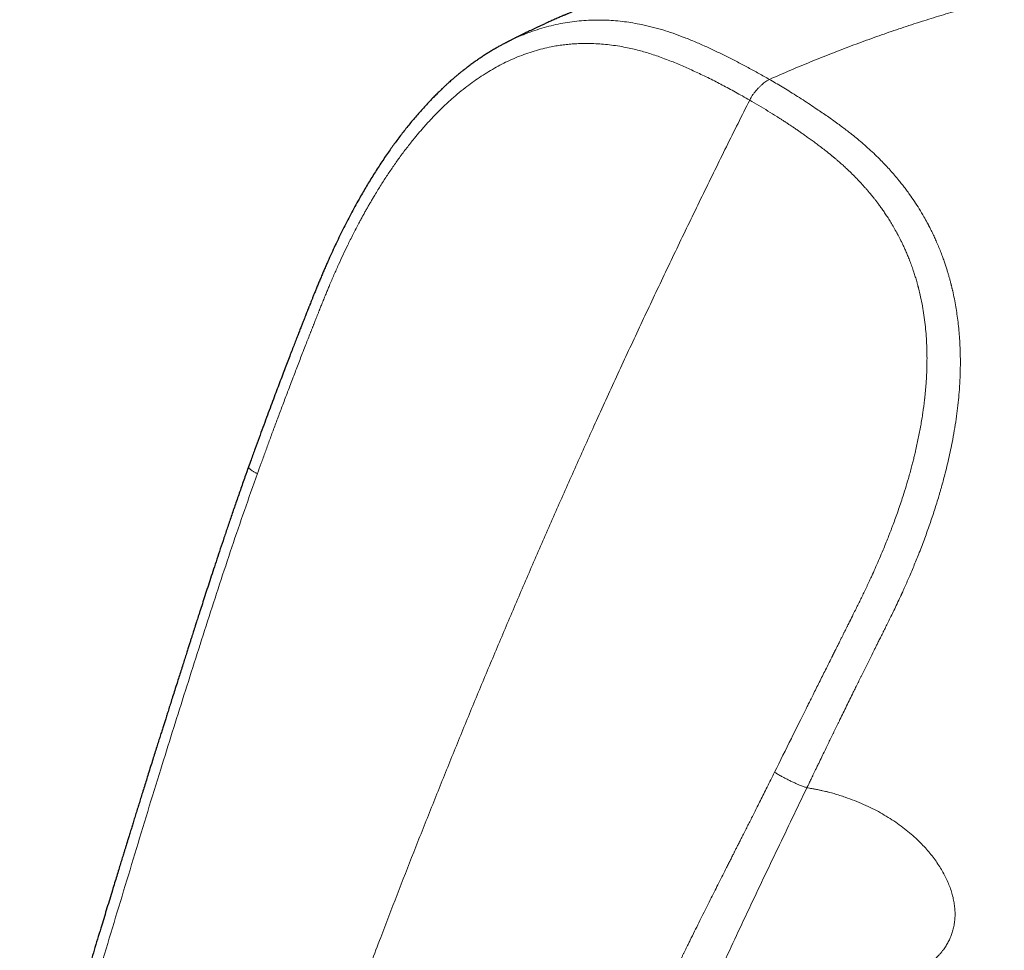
# Model space of a CAD drawing. Header units: millimetres. Extents: x 8 to 1136, y 12 to 650.
# Tile 39 of 48: x 946 to 993, y 283 to 327. Entities that reach past the tile are written whole.
import ezdxf

# ---------------------------------------------------------------- set-up
doc = ezdxf.new("R2010")
doc.units = ezdxf.units.MM

msp = doc.modelspace()

# ---------------------------------------------------------------- linework, layer by layer
at = {"color": 7, "linetype": 'Continuous', "lineweight": 30}
msp.add_line((969.036, 326.125), (969.012, 326.112), dxfattribs=at)
at = {"color": 252, "linetype": 'Continuous', "lineweight": 0}
for points, knots in [([(973.992, 367.785), (974.641, 367.411), (975.938, 366.662), (977.903, 365.53), (979.879, 364.393), (981.867, 363.25), (983.723, 362.184), (985.446, 361.194), (987.037, 360.281), (988.639, 359.362), (990.254, 358.436), (992.025, 357.421), (993.956, 356.314), (996.05, 355.115), (998.156, 353.908), (1000.275, 352.694), (1002.407, 351.473), (1004.553, 350.243), (1006.713, 349.005), (1008.887, 347.759), (1011.075, 346.504), (1013.277, 345.241), (1015.491, 343.969), (1017.72, 342.688), (1019.961, 341.4), (1022.152, 340.138), (1024.292, 338.905), (1026.38, 337.702), (1028.476, 336.492), (1030.581, 335.276), (1032.694, 334.054), (1034.882, 332.787), (1037.146, 331.477), (1039.485, 330.121), (1041.835, 328.758), (1044.197, 327.387), (1046.57, 326.01), (1048.954, 324.625), (1051.282, 323.273), (1053.554, 321.953), (1055.768, 320.666), (1057.989, 319.375), (1060.218, 318.08), (1062.454, 316.78), (1064.593, 315.538), (1066.633, 314.353), (1068.572, 313.227), (1070.517, 312.097), (1072.467, 310.965), (1074.421, 309.832), (1076.379, 308.696), (1078.41, 307.519), (1080.517, 306.299), (1082.701, 305.034), (1084.896, 303.764), (1087.101, 302.489), (1088.579, 301.635), (1089.319, 301.208)], [0, 0, 0, 0, 0.019795, 0.039553, 0.059272, 0.07895, 0.098585, 0.113981, 0.129387, 0.144876, 0.160356, 0.175827, 0.195547, 0.215251, 0.234938, 0.254608, 0.274273, 0.293945, 0.313625, 0.333311, 0.353004, 0.372704, 0.392411, 0.412124, 0.431843, 0.451568, 0.469655, 0.487745, 0.505828, 0.523889, 0.541954, 0.560021, 0.579732, 0.599445, 0.619159, 0.638875, 0.658593, 0.678311, 0.698031, 0.716108, 0.734187, 0.752261, 0.770303, 0.788351, 0.806404, 0.821882, 0.837363, 0.852846, 0.868331, 0.883765, 0.89918, 0.914623, 0.93164, 0.948687, 0.965764, 0.982869, 1, 1, 1, 1]), ([(981.674, 324.393), (982.001, 324.536), (982.655, 324.822), (983.634, 325.229), (984.611, 325.621), (985.586, 325.996), (986.552, 326.352), (987.511, 326.688), (988.461, 327.006), (989.408, 327.308), (990.357, 327.594), (991.31, 327.865), (992.264, 328.12), (993.215, 328.357), (994.162, 328.578), (995.099, 328.779), (996.027, 328.962), (996.945, 329.126), (997.858, 329.275), (998.463, 329.359), (998.766, 329.401)], [0, 0, 0, 0, 0.056, 0.112, 0.168, 0.224, 0.28, 0.335, 0.39, 0.445, 0.5, 0.556, 0.612, 0.668, 0.724, 0.78, 0.835, 0.89, 0.945, 1, 1, 1, 1]), ([(981.674, 324.39), (981.505, 324.486), (981.169, 324.678), (980.663, 324.957), (980.155, 325.227), (979.645, 325.486), (979.131, 325.735), (978.611, 325.975), (978.084, 326.206), (977.57, 326.415), (977.067, 326.6), (976.575, 326.76), (976.072, 326.9), (975.596, 327.01), (975.15, 327.093), (974.737, 327.154), (974.321, 327.198), (973.897, 327.226), (973.465, 327.235), (973.024, 327.224), (972.58, 327.193), (972.132, 327.14), (971.683, 327.065), (971.235, 326.965), (970.788, 326.843), (970.346, 326.699), (969.907, 326.533), (969.484, 326.348), (969.194, 326.211), (969.049, 326.132), (969.036, 326.125)], [0, 0, 0, 0, 0.043132, 0.086237, 0.12919, 0.172063, 0.215004, 0.258166, 0.301679, 0.345597, 0.384611, 0.424014, 0.463851, 0.504047, 0.53579, 0.567599, 0.599414, 0.631238, 0.664196, 0.697325, 0.730703, 0.764286, 0.797977, 0.831689, 0.865357, 0.898915, 0.932346, 0.965723, 0.996903, 1, 1, 1, 1]), ([(980.729, 323.403), (980.613, 323.469), (980.387, 323.597), (980.053, 323.783), (979.731, 323.958), (979.422, 324.122), (979.116, 324.281), (978.802, 324.439), (978.486, 324.593), (978.174, 324.74), (977.876, 324.877), (977.583, 325.007), (977.288, 325.133), (976.982, 325.259), (976.666, 325.381), (976.349, 325.496), (976.039, 325.6), (975.736, 325.694), (975.435, 325.778), (975.125, 325.854), (974.785, 325.928), (974.418, 325.993), (974.034, 326.047), (973.653, 326.085), (973.3, 326.106), (972.978, 326.114), (972.685, 326.111), (972.393, 326.098), (972.104, 326.077), (971.817, 326.045), (971.529, 326.004), (971.201, 325.945), (970.833, 325.863), (970.428, 325.751), (970.027, 325.62), (969.63, 325.469), (969.247, 325.302), (968.877, 325.121), (968.517, 324.927), (968.16, 324.716), (967.807, 324.488), (967.463, 324.248), (967.107, 323.98), (966.74, 323.682), (966.357, 323.348), (965.98, 322.992), (965.688, 322.697), (965.477, 322.474), (965.344, 322.329), (965.211, 322.182), (965.079, 322.032), (964.947, 321.879), (964.816, 321.724), (964.608, 321.472), (964.327, 321.116), (963.989, 320.664), (963.668, 320.21), (963.363, 319.757), (963.061, 319.287), (962.834, 318.915), (962.675, 318.647), (962.583, 318.49), (962.491, 318.332), (962.401, 318.172), (962.31, 318.011), (962.22, 317.848), (962.131, 317.684), (962.025, 317.487), (961.903, 317.256), (961.766, 316.989), (961.634, 316.727), (961.473, 316.401), (961.285, 316.007), (961.066, 315.532), (960.848, 315.04), (960.692, 314.676), (960.594, 314.443), (960.555, 314.347), (960.513, 314.248), (960.471, 314.144), (960.427, 314.037), (960.382, 313.926), (960.335, 313.811), (960.291, 313.701), (960.249, 313.596), (960.212, 313.504), (960.184, 313.433), (960.163, 313.381), (960.147, 313.34), (960.127, 313.289), (960.103, 313.229), (960.069, 313.145), (960.025, 313.033), (959.968, 312.889), (959.92, 312.769), (959.885, 312.678), (959.863, 312.623), (959.841, 312.567), (959.818, 312.509), (959.794, 312.449), (959.77, 312.387), (959.747, 312.329), (959.658, 312.103), (959.536, 311.791), (959.38, 311.39), (959.257, 311.072), (959.136, 310.76), (959.017, 310.451), (958.895, 310.134), (958.768, 309.801), (958.602, 309.364), (958.405, 308.842), (958.181, 308.245), (957.966, 307.667), (957.76, 307.109), (957.562, 306.569), (957.373, 306.049), (957.25, 305.709), (957.19, 305.542)], [0, 0, 0, 0, 0.01236, 0.0242491, 0.0356679, 0.0466172, 0.0570977, 0.067953, 0.0796607, 0.0901742, 0.1004797, 0.1105784, 0.1204713, 0.1309055, 0.1419173, 0.1526046, 0.1629712, 0.173021, 0.1827584, 0.1927315, 0.2034282, 0.215869, 0.2281416, 0.2402581, 0.2522312, 0.2615051, 0.2706882, 0.2797872, 0.2888089, 0.2977601, 0.3066478, 0.315729, 0.3284149, 0.3410899, 0.353777, 0.3663824, 0.3788774, 0.3905953, 0.4023856, 0.4142656, 0.4262524, 0.4381157, 0.4497169, 0.463508, 0.4774483, 0.4915592, 0.5058612, 0.5111145, 0.5163976, 0.5217114, 0.5270566, 0.5324342, 0.5378448, 0.5432893, 0.558442, 0.5738721, 0.5878955, 0.6021618, 0.6166804, 0.6314603, 0.6361519, 0.6408636, 0.6455956, 0.6503481, 0.6551214, 0.6599158, 0.6647313, 0.6695684, 0.6772135, 0.684913, 0.692668, 0.6998422, 0.7128912, 0.7262888, 0.7400385, 0.7541435, 0.7566899, 0.7593393, 0.7620917, 0.7649471, 0.7679056, 0.770967, 0.7741315, 0.7773989, 0.7800384, 0.7827414, 0.7850066, 0.7858745, 0.7870053, 0.7883989, 0.7900553, 0.7919744, 0.7953295, 0.7992703, 0.8037967, 0.805242, 0.8067381, 0.8082851, 0.8098829, 0.8115314, 0.8132308, 0.8149809, 0.8162992, 0.8317944, 0.8406045, 0.8492871, 0.8578425, 0.8662707, 0.8745718, 0.8839005, 0.8935509, 0.9103647, 0.9266417, 0.9423828, 0.9575886, 0.9722597, 0.9863966, 1, 1, 1, 1]), ([(981.674, 324.39), (981.653, 324.381), (981.61, 324.361), (981.537, 324.318), (981.453, 324.259), (981.359, 324.183), (981.26, 324.093), (981.159, 323.994), (981.062, 323.887), (980.971, 323.778), (980.89, 323.671), (980.823, 323.572), (980.77, 323.484), (980.742, 323.429), (980.729, 323.403)], [0, 0, 0, 0, 0.0576659, 0.1250797, 0.205915, 0.2983962, 0.3978122, 0.4994611, 0.6011684, 0.7007998, 0.7936346, 0.8748481, 0.9424819, 1, 1, 1, 1]), ([(981.674, 324.393), (981.772, 324.335), (981.974, 324.217), (982.283, 324.032), (982.604, 323.836), (982.938, 323.628), (983.28, 323.411), (983.618, 323.19), (983.924, 322.986), (984.199, 322.8), (984.449, 322.627), (984.697, 322.453), (984.942, 322.276), (985.177, 322.101), (985.403, 321.929), (985.637, 321.745), (985.889, 321.541), (986.163, 321.309), (986.446, 321.058), (986.727, 320.795), (986.992, 320.534), (987.23, 320.288), (987.447, 320.051), (987.659, 319.81), (987.823, 319.614), (987.941, 319.467), (988.014, 319.376), (988.086, 319.283), (988.158, 319.188), (988.23, 319.092), (988.303, 318.993), (988.43, 318.817), (988.61, 318.556), (988.839, 318.2), (989.044, 317.857), (989.176, 317.62), (989.241, 317.499), (989.259, 317.466), (989.277, 317.432), (989.294, 317.398), (989.312, 317.364), (989.332, 317.326), (989.384, 317.224), (989.466, 317.059), (989.572, 316.836), (989.677, 316.601), (989.78, 316.358), (989.879, 316.109), (989.967, 315.876), (990.043, 315.66), (990.11, 315.462), (990.167, 315.282), (990.216, 315.121), (990.257, 314.98), (990.29, 314.861), (990.317, 314.764), (990.337, 314.688), (990.35, 314.637), (990.361, 314.595), (990.371, 314.555), (990.384, 314.501), (990.398, 314.445), (990.411, 314.388), (990.425, 314.331), (990.462, 314.171), (990.519, 313.902), (990.587, 313.531), (990.646, 313.155), (990.696, 312.778), (990.736, 312.393), (990.769, 311.988), (990.792, 311.569), (990.804, 311.139), (990.805, 310.723), (990.797, 310.322), (990.781, 309.935), (990.754, 309.517), (990.715, 309.057), (990.657, 308.541), (990.583, 308.006), (990.493, 307.452), (990.395, 306.933), (990.293, 306.452), (990.193, 306.012), (990.069, 305.513), (989.968, 305.135), (989.896, 304.88), (989.873, 304.799), (989.85, 304.718), (989.826, 304.637), (989.802, 304.556), (989.719, 304.275), (989.57, 303.795), (989.344, 303.119), (989.101, 302.443), (988.854, 301.796), (988.604, 301.176), (988.364, 300.608), (988.168, 300.162), (988.051, 299.903), (988.007, 299.807), (987.993, 299.777), (987.979, 299.747), (987.966, 299.717), (987.952, 299.688), (987.89, 299.554), (987.782, 299.324), (987.631, 299.008), (987.489, 298.715), (987.357, 298.447), (987.235, 298.201), (987.137, 298.005), (987.061, 297.853), (987.005, 297.741), (986.953, 297.636), (986.904, 297.539), (986.86, 297.451), (986.807, 297.344), (986.743, 297.216), (986.626, 296.982), (986.471, 296.669), (986.279, 296.284), (986.134, 295.99), (986.032, 295.785), (985.972, 295.664), (985.913, 295.545), (985.855, 295.427), (985.797, 295.31), (985.74, 295.196), (985.595, 294.902), (985.364, 294.432), (985.132, 293.959), (984.987, 293.662), (984.926, 293.537), (984.866, 293.413), (984.806, 293.29), (984.746, 293.167), (984.686, 293.044), (984.627, 292.922), (984.548, 292.759), (984.446, 292.548), (984.317, 292.281), (984.177, 291.991), (984.065, 291.759), (983.984, 291.592), (983.93, 291.48), (983.869, 291.353), (983.804, 291.218), (983.744, 291.094), (983.691, 290.983), (983.641, 290.879), (983.595, 290.784), (983.554, 290.7), (983.523, 290.636), (983.501, 290.589), (983.486, 290.558), (983.475, 290.536), (983.469, 290.525), (983.467, 290.521)], [0, 0, 0, 0, 0.0101139, 0.0206938, 0.0317401, 0.0432536, 0.0552346, 0.0671664, 0.0784722, 0.0873093, 0.0961061, 0.104863, 0.1135802, 0.1222572, 0.130165, 0.1380799, 0.1477865, 0.1580028, 0.1687297, 0.1799664, 0.1906813, 0.200093, 0.2086977, 0.2176046, 0.2268133, 0.2299822, 0.2331852, 0.2364224, 0.2396937, 0.2429992, 0.2463389, 0.2497128, 0.2608173, 0.2722598, 0.2840385, 0.2929605, 0.2939733, 0.2949885, 0.296006, 0.2970258, 0.2980478, 0.2990722, 0.3003691, 0.3071976, 0.3137048, 0.319891, 0.3274045, 0.3343826, 0.3408254, 0.3467329, 0.3521052, 0.3569422, 0.3612442, 0.3650112, 0.3682434, 0.370658, 0.3726537, 0.3742306, 0.3746674, 0.3759524, 0.3774075, 0.3788711, 0.380343, 0.3818234, 0.3833121, 0.3928061, 0.4026275, 0.411673, 0.4212441, 0.4309751, 0.4404382, 0.4513549, 0.4618927, 0.4720509, 0.4818296, 0.49123, 0.5002529, 0.5123054, 0.5248522, 0.5378933, 0.5514307, 0.5654657, 0.5760744, 0.5869503, 0.5980942, 0.6132149, 0.6152297, 0.6172525, 0.6192833, 0.6213221, 0.6233688, 0.6254236, 0.6425013, 0.6597123, 0.6770599, 0.6945455, 0.7100472, 0.7256544, 0.7394746, 0.7455808, 0.7463816, 0.7471826, 0.7479839, 0.7487855, 0.7495873, 0.7503894, 0.7595638, 0.7681197, 0.7760573, 0.7833764, 0.7900765, 0.7961573, 0.7994504, 0.8025283, 0.8053909, 0.808038, 0.8104698, 0.8126862, 0.8168065, 0.8209881, 0.8318916, 0.8424351, 0.8526185, 0.8559666, 0.8592738, 0.8625402, 0.8657657, 0.8689503, 0.8720941, 0.875197, 0.8930738, 0.9106362, 0.914049, 0.9174497, 0.9208382, 0.9242146, 0.9275789, 0.930931, 0.934271, 0.9375988, 0.9442865, 0.9515971, 0.9595308, 0.9680874, 0.9706466, 0.9732566, 0.9772955, 0.9810053, 0.9843859, 0.9874373, 0.9901596, 0.9929197, 0.9952317, 0.9970958, 0.9981998, 0.9990519, 0.9996519, 1, 1, 1, 1]), ([(980.729, 323.403), (980.357, 322.66), (979.615, 321.175), (978.52, 318.945), (977.44, 316.715), (976.377, 314.487), (975.329, 312.26), (974.296, 310.034), (973.308, 307.87), (972.361, 305.768), (971.456, 303.729), (970.563, 301.691), (969.682, 299.653), (968.815, 297.615), (967.959, 295.578), (967.117, 293.541), (966.286, 291.505), (965.467, 289.468), (964.661, 287.432), (963.867, 285.396), (963.037, 283.239), (962.176, 280.961), (961.285, 278.561), (960.41, 276.161), (959.573, 273.821), (958.771, 271.54), (958.003, 269.318), (957.248, 267.095), (956.507, 264.873), (955.779, 262.65), (955.064, 260.426), (954.381, 258.263), (953.729, 256.162), (953.106, 254.122), (952.494, 252.081), (951.891, 250.039), (951.301, 247.997), (950.771, 246.126), (950.3, 244.426), (949.885, 242.897), (949.479, 241.37), (949.084, 239.844), (948.7, 238.321), (948.329, 236.801), (947.97, 235.284), (947.621, 233.747), (947.281, 232.19), (946.953, 230.615), (946.643, 229.044), (946.35, 227.479), (946.074, 225.918), (945.906, 224.883), (945.821, 224.365)], [0, 0, 0, 0, 0.022878, 0.045698, 0.068462, 0.091173, 0.113835, 0.136451, 0.159023, 0.179678, 0.200301, 0.220895, 0.241461, 0.262002, 0.282519, 0.303016, 0.323493, 0.343953, 0.364399, 0.384832, 0.405254, 0.429311, 0.45336, 0.477402, 0.501442, 0.523693, 0.545947, 0.568206, 0.590471, 0.612746, 0.635031, 0.65733, 0.677785, 0.698255, 0.718744, 0.73925, 0.75977, 0.7803, 0.795702, 0.811106, 0.826509, 0.841909, 0.857304, 0.872694, 0.888078, 0.903454, 0.919554, 0.935647, 0.951736, 0.967822, 0.983909, 1, 1, 1, 1]), ([(980.729, 323.403), (980.877, 323.317), (981.17, 323.145), (981.602, 322.884), (981.932, 322.678), (982.164, 322.53), (982.301, 322.442), (982.437, 322.353), (982.572, 322.264), (982.699, 322.18), (982.812, 322.104), (982.925, 322.028), (983.051, 321.942), (983.2, 321.838), (983.361, 321.725), (983.533, 321.602), (983.716, 321.47), (983.909, 321.327), (984.112, 321.175), (984.325, 321.011), (984.49, 320.88), (984.599, 320.791), (984.643, 320.755), (984.677, 320.727), (984.705, 320.704), (984.737, 320.678), (984.789, 320.634), (984.866, 320.569), (984.955, 320.493), (985.039, 320.42), (985.114, 320.354), (985.194, 320.283), (985.277, 320.208), (985.353, 320.138), (985.474, 320.025), (985.637, 319.866), (985.851, 319.65), (986.058, 319.43), (986.222, 319.249), (986.318, 319.14), (986.349, 319.103), (986.353, 319.099), (986.355, 319.097), (986.362, 319.089), (986.377, 319.072), (986.402, 319.042), (986.438, 318.999), (986.485, 318.943), (986.542, 318.874), (986.61, 318.79), (986.687, 318.693), (986.775, 318.58), (986.873, 318.451), (986.98, 318.305), (987.095, 318.142), (987.219, 317.962), (987.348, 317.765), (987.484, 317.548), (987.625, 317.311), (987.726, 317.13), (987.783, 317.025), (987.795, 317.004), (987.801, 316.993), (987.806, 316.982), (987.812, 316.972), (987.818, 316.96), (987.834, 316.931), (987.859, 316.883), (987.894, 316.816), (987.941, 316.723), (988.003, 316.599), (988.078, 316.441), (988.159, 316.266), (988.243, 316.073), (988.33, 315.862), (988.42, 315.63), (988.512, 315.379), (988.594, 315.133), (988.669, 314.895), (988.718, 314.725), (988.75, 314.611), (988.764, 314.557), (988.777, 314.509), (988.79, 314.46), (988.836, 314.284), (988.907, 313.982), (988.993, 313.55), (989.064, 313.116), (989.121, 312.676), (989.164, 312.229), (989.194, 311.774), (989.208, 311.353), (989.21, 310.969), (989.206, 310.72), (989.202, 310.575), (989.201, 310.536), (989.2, 310.509), (989.199, 310.484), (989.197, 310.442), (989.195, 310.381), (989.191, 310.291), (989.186, 310.18), (989.178, 310.047), (989.168, 309.894), (989.156, 309.73), (989.141, 309.556), (989.125, 309.382), (989.112, 309.255), (989.104, 309.182), (989.101, 309.158), (989.099, 309.134), (989.096, 309.11), (989.093, 309.086), (989.068, 308.865), (989.013, 308.448), (988.913, 307.837), (988.797, 307.229), (988.702, 306.794), (988.639, 306.525), (988.613, 306.418), (988.586, 306.307), (988.559, 306.197), (988.531, 306.088), (988.503, 305.98), (988.459, 305.812), (988.398, 305.587), (988.299, 305.236), (988.177, 304.829), (988.04, 304.398), (987.912, 304.014), (987.795, 303.675), (987.679, 303.35), (987.591, 303.114), (987.533, 302.96), (987.505, 302.885), (987.477, 302.811), (987.449, 302.738), (987.42, 302.664), (987.386, 302.577), (987.322, 302.415), (987.23, 302.184), (987.094, 301.852), (986.941, 301.489), (986.771, 301.099), (986.634, 300.792), (986.532, 300.568), (986.464, 300.422), (986.402, 300.287), (986.34, 300.155), (986.261, 299.988), (986.164, 299.786), (986.049, 299.549), (985.933, 299.312), (985.811, 299.067), (985.673, 298.792), (985.569, 298.583), (985.503, 298.45), (985.485, 298.414), (985.467, 298.378), (985.449, 298.341), (985.431, 298.305), (985.415, 298.273), (985.398, 298.239), (985.376, 298.195), (985.344, 298.131), (985.302, 298.047), (985.251, 297.944), (985.192, 297.827), (985.127, 297.698), (985.057, 297.557), (984.979, 297.4), (984.916, 297.274), (984.87, 297.184), (984.846, 297.135), (984.821, 297.087), (984.797, 297.038), (984.773, 296.989), (984.749, 296.941), (984.724, 296.893), (984.594, 296.632), (984.372, 296.187), (984.059, 295.561), (983.838, 295.119), (983.7, 294.84), (983.641, 294.723), (983.588, 294.616), (983.534, 294.508), (983.481, 294.4), (983.361, 294.16), (983.108, 293.653), (982.606, 292.643), (982.188, 291.803), (981.92, 291.265)], [0, 0, 0, 0, 0.015959, 0.031582, 0.046869, 0.051941, 0.056975, 0.061971, 0.066929, 0.071849, 0.07603, 0.079377, 0.084462, 0.090009, 0.096019, 0.102491, 0.109425, 0.116685, 0.124392, 0.132548, 0.141156, 0.143523, 0.145311, 0.146326, 0.147448, 0.14868, 0.15002, 0.153608, 0.157802, 0.160587, 0.163588, 0.166805, 0.170239, 0.173627, 0.176124, 0.185056, 0.194008, 0.203221, 0.211827, 0.215592, 0.216046, 0.216085, 0.216131, 0.216274, 0.216996, 0.218144, 0.21972, 0.221881, 0.224532, 0.227671, 0.231298, 0.23541, 0.240139, 0.245379, 0.25113, 0.257392, 0.264169, 0.271465, 0.279285, 0.287637, 0.289003, 0.289365, 0.289696, 0.290035, 0.290381, 0.290734, 0.291094, 0.293202, 0.295266, 0.297501, 0.301919, 0.306884, 0.312188, 0.317998, 0.324312, 0.331126, 0.338436, 0.346236, 0.352312, 0.358649, 0.360518, 0.36186, 0.363201, 0.364542, 0.365882, 0.377845, 0.389392, 0.400979, 0.412615, 0.424283, 0.436119, 0.448144, 0.456986, 0.465783, 0.467327, 0.468173, 0.468737, 0.4694, 0.470163, 0.471948, 0.474116, 0.477043, 0.480463, 0.484376, 0.488784, 0.493072, 0.497745, 0.502178, 0.502781, 0.503389, 0.504002, 0.50462, 0.505244, 0.505872, 0.521586, 0.537341, 0.55306, 0.568665, 0.571171, 0.574098, 0.576999, 0.579874, 0.582723, 0.585547, 0.588346, 0.595916, 0.603303, 0.616052, 0.628246, 0.637719, 0.646837, 0.655603, 0.664018, 0.666079, 0.668117, 0.670134, 0.672129, 0.674103, 0.676237, 0.679256, 0.687381, 0.695251, 0.70669, 0.71755, 0.727833, 0.73248, 0.736467, 0.740195, 0.743924, 0.747653, 0.75442, 0.76119, 0.767962, 0.774736, 0.78232, 0.791677, 0.792723, 0.793769, 0.794813, 0.795857, 0.796899, 0.797941, 0.798588, 0.799876, 0.801724, 0.804131, 0.807097, 0.810621, 0.814233, 0.818288, 0.822787, 0.82773, 0.829175, 0.830578, 0.831979, 0.833379, 0.834777, 0.836174, 0.837569, 0.838962, 0.858689, 0.876021, 0.893087, 0.897001, 0.900105, 0.903209, 0.906313, 0.909418, 0.912522, 0.927158, 0.953299, 1, 1, 1, 1]), ([(957.19, 305.542), (957.172, 305.55), (957.133, 305.569), (957.077, 305.598), (957.021, 305.628), (956.96, 305.664), (956.898, 305.705), (956.841, 305.747), (956.798, 305.785), (956.771, 305.818), (956.76, 305.842), (956.764, 305.854), (956.766, 305.858)], [0, 0, 0, 0, 0.058774, 0.123089, 0.196054, 0.278321, 0.400006, 0.529799, 0.661883, 0.793887, 0.923477, 1, 1, 1, 1]), ([(957.19, 305.542), (956.982, 304.956), (956.566, 303.786), (955.965, 302.022), (955.379, 300.254), (954.806, 298.483), (954.239, 296.712), (953.677, 294.941), (953.117, 293.172), (952.537, 291.319), (951.942, 289.379), (951.328, 287.355), (950.715, 285.335), (950.105, 283.319), (949.499, 281.305), (948.899, 279.293), (948.505, 277.953), (948.308, 277.283)], [0, 0, 0, 0, 0.062512, 0.12501, 0.1875, 0.249986, 0.31247, 0.374952, 0.437436, 0.499929, 0.571361, 0.642804, 0.714252, 0.785696, 0.857131, 0.928562, 1, 1, 1, 1]), ([(981.92, 291.265), (981.859, 291.144), (981.741, 290.906), (981.567, 290.559), (981.402, 290.228), (981.244, 289.915), (981.096, 289.62), (980.957, 289.343), (980.827, 289.084), (980.705, 288.841), (980.584, 288.602), (980.466, 288.368), (980.352, 288.142), (980.249, 287.939), (980.158, 287.758), (980.078, 287.6), (980.021, 287.487), (979.98, 287.406), (979.946, 287.339), (979.905, 287.258), (979.86, 287.168), (979.798, 287.046), (979.719, 286.891), (979.596, 286.647), (979.44, 286.339), (979.257, 285.977), (979.073, 285.611), (978.887, 285.242), (978.694, 284.857), (978.497, 284.462), (978.296, 284.059), (978.092, 283.649), (977.926, 283.313), (977.804, 283.064), (977.733, 282.919), (977.67, 282.792), (977.613, 282.675), (977.554, 282.555), (977.442, 282.327), (977.274, 281.982), (977.047, 281.515), (976.824, 281.054), (976.606, 280.602), (976.403, 280.179), (976.256, 279.872), (976.172, 279.695), (976.142, 279.633), (976.115, 279.577), (976.058, 279.458), (975.969, 279.27), (975.845, 279.008), (975.712, 278.728), (975.575, 278.438), (975.434, 278.139), (975.289, 277.832), (975.138, 277.51), (974.98, 277.172), (974.809, 276.806), (974.625, 276.412), (974.49, 276.121), (974.413, 275.955), (974.398, 275.921), (974.383, 275.89), (974.369, 275.859), (974.355, 275.828), (974.341, 275.797), (974.304, 275.719), (974.209, 275.511), (974.051, 275.168), (973.849, 274.729), (973.639, 274.267), (973.448, 273.846), (973.279, 273.472), (973.176, 273.24), (973.111, 273.097), (973.088, 273.044), (973.064, 272.991), (973.041, 272.939), (973.017, 272.886), (972.994, 272.834), (972.88, 272.58), (972.602, 271.953), (972.317, 271.303), (972.109, 270.821), (972.048, 270.681), (971.983, 270.531), (971.918, 270.38), (971.853, 270.23), (971.788, 270.079), (971.627, 269.702), (971.277, 268.881), (970.766, 267.668), (970.194, 266.289), (969.832, 265.404), (969.651, 264.962)], [0, 0, 0, 0, 0.013861, 0.027087, 0.039678, 0.051634, 0.062955, 0.073456, 0.083345, 0.092621, 0.101286, 0.110804, 0.119454, 0.127237, 0.134153, 0.140202, 0.145384, 0.147109, 0.149605, 0.152991, 0.15644, 0.159951, 0.167029, 0.174349, 0.18802, 0.202461, 0.216005, 0.230162, 0.244932, 0.260316, 0.275504, 0.291245, 0.307541, 0.314094, 0.319735, 0.324173, 0.328674, 0.333238, 0.337866, 0.354908, 0.372755, 0.391408, 0.407699, 0.424559, 0.439866, 0.442715, 0.444819, 0.446965, 0.449152, 0.458457, 0.468448, 0.479124, 0.490487, 0.501591, 0.51328, 0.525555, 0.538416, 0.551861, 0.567328, 0.583503, 0.58508, 0.586239, 0.587403, 0.588573, 0.589747, 0.590927, 0.592113, 0.598725, 0.614578, 0.631274, 0.648814, 0.667197, 0.679157, 0.691449, 0.693486, 0.695477, 0.697468, 0.699458, 0.701449, 0.703439, 0.70543, 0.730296, 0.774641, 0.779152, 0.784796, 0.79048, 0.796165, 0.801849, 0.807534, 0.813218, 0.844481, 0.900306, 0.950151, 1, 1, 1, 1]), ([(981.92, 291.265), (981.939, 291.252), (981.98, 291.226), (982.048, 291.182), (982.13, 291.133), (982.236, 291.073), (982.369, 291.001), (982.524, 290.92), (982.686, 290.84), (982.848, 290.764), (983.005, 290.694), (983.14, 290.638), (983.249, 290.595), (983.333, 290.564), (983.404, 290.54), (983.447, 290.527), (983.467, 290.521)], [0, 0, 0, 0, 0.044399, 0.092986, 0.148107, 0.210255, 0.302177, 0.40022, 0.499992, 0.599703, 0.697589, 0.789334, 0.851401, 0.906539, 0.955283, 1, 1, 1, 1]), ([(971.8, 264.348), (972.056, 264.977), (972.566, 266.232), (973.347, 268.112), (974.137, 269.985), (974.941, 271.851), (975.752, 273.712), (976.568, 275.569), (977.328, 277.293), (978.029, 278.89), (978.677, 280.353), (979.338, 281.814), (980.011, 283.273), (980.693, 284.725), (981.381, 286.172), (982.072, 287.615), (982.767, 289.064), (983.234, 290.035), (983.467, 290.521)], [0, 0, 0, 0, 0.0713184, 0.1425455, 0.2136918, 0.2847882, 0.3559287, 0.4272096, 0.4986267, 0.5546683, 0.610685, 0.6666208, 0.7225491, 0.7785999, 0.8337996, 0.8890934, 0.94447, 1, 1, 1, 1]), ([(983.467, 290.521), (983.509, 290.513), (983.586, 290.499), (983.694, 290.48), (983.788, 290.463), (983.877, 290.446), (983.97, 290.428), (984.086, 290.405), (984.217, 290.377), (984.362, 290.344), (984.544, 290.298), (984.77, 290.237), (985.035, 290.156), (985.364, 290.047), (985.748, 289.906), (986.181, 289.726), (986.592, 289.532), (986.983, 289.325), (987.357, 289.105), (987.715, 288.871), (988.055, 288.624), (988.377, 288.368), (988.678, 288.101), (988.948, 287.837), (989.188, 287.578), (989.401, 287.326), (989.598, 287.068), (989.777, 286.806), (989.939, 286.542), (990.083, 286.277), (990.208, 286.011), (990.315, 285.743), (990.403, 285.476), (990.471, 285.211), (990.519, 284.948), (990.546, 284.69), (990.553, 284.436), (990.54, 284.186), (990.506, 283.942), (990.454, 283.713), (990.385, 283.498), (990.303, 283.297), (990.205, 283.101), (990.091, 282.911), (989.975, 282.748), (989.864, 282.611), (989.762, 282.497), (989.654, 282.386), (989.539, 282.278), (989.416, 282.173), (989.278, 282.065), (989.122, 281.954), (988.946, 281.841), (988.76, 281.733), (988.564, 281.631), (988.361, 281.536), (988.13, 281.44), (987.869, 281.344), (987.644, 281.274), (987.488, 281.23), (987.405, 281.207), (987.321, 281.186), (987.236, 281.165), (987.149, 281.145), (987.033, 281.12), (986.885, 281.091), (986.703, 281.059), (986.516, 281.03), (986.324, 281.005), (986.127, 280.984), (985.989, 280.971), (985.916, 280.967), (985.911, 280.966)], [0, 0, 0, 0, 0.005669, 0.010655, 0.014959, 0.01858, 0.023038, 0.027784, 0.034811, 0.04144, 0.048242, 0.060865, 0.074105, 0.087228, 0.110179, 0.132958, 0.155599, 0.17762, 0.199795, 0.222158, 0.244514, 0.266709, 0.288943, 0.311243, 0.330616, 0.350065, 0.369609, 0.389268, 0.408771, 0.428261, 0.447756, 0.467274, 0.486989, 0.506595, 0.52611, 0.545552, 0.564941, 0.584294, 0.60363, 0.622965, 0.640112, 0.657303, 0.674553, 0.691872, 0.709274, 0.720719, 0.732208, 0.743744, 0.75533, 0.766969, 0.778666, 0.792902, 0.807267, 0.821767, 0.836406, 0.851189, 0.865455, 0.884159, 0.90331, 0.908401, 0.913523, 0.918677, 0.923863, 0.929081, 0.93433, 0.944769, 0.955358, 0.9661, 0.976996, 0.988046, 0.999252, 1, 1, 1, 1])]:
    msp.add_open_spline(points, degree=3, knots=knots, dxfattribs=at)
at = {"color": 7, "linetype": 'Continuous', "lineweight": 30}
for points, knots in [([(990.413, 331.663), (990.412, 331.663), (990.388, 331.661), (990.343, 331.658), (990.284, 331.655), (990.234, 331.651), (990.19, 331.649), (990.146, 331.646), (990.094, 331.642), (990.033, 331.638), (989.962, 331.633), (989.892, 331.628), (989.813, 331.623), (989.716, 331.616), (989.602, 331.607), (989.488, 331.599), (989.396, 331.592), (989.317, 331.586), (989.244, 331.58), (989.169, 331.574), (989.103, 331.568), (989.048, 331.564), (988.998, 331.56), (988.945, 331.555), (988.887, 331.55), (988.821, 331.545), (988.753, 331.539), (988.691, 331.533), (988.636, 331.528), (988.548, 331.521), (988.429, 331.51), (988.287, 331.496), (988.141, 331.482), (988.003, 331.469), (987.857, 331.454), (987.704, 331.438), (987.565, 331.424), (987.454, 331.412), (987.39, 331.405), (987.335, 331.399), (987.28, 331.393), (987.212, 331.385), (987.138, 331.377), (987.068, 331.369), (987.013, 331.363), (986.965, 331.357), (986.918, 331.352), (986.865, 331.345), (986.807, 331.339), (986.744, 331.331), (986.681, 331.324), (986.624, 331.317), (986.572, 331.31), (986.518, 331.304), (986.457, 331.296), (986.392, 331.288), (986.329, 331.28), (986.27, 331.273), (986.214, 331.266), (986.156, 331.258), (986.088, 331.249), (986.018, 331.24), (985.952, 331.231), (985.9, 331.225), (985.854, 331.218), (985.807, 331.212), (985.754, 331.205), (985.698, 331.197), (985.642, 331.19), (985.59, 331.182), (985.542, 331.176), (985.498, 331.17), (985.455, 331.164), (985.395, 331.155), (985.316, 331.144), (985.227, 331.131), (985.143, 331.119), (985.062, 331.107), (984.978, 331.095), (984.895, 331.082), (984.829, 331.072), (984.776, 331.064), (984.729, 331.057), (984.673, 331.049), (984.605, 331.038), (984.531, 331.027), (984.461, 331.016), (984.402, 331.006), (984.352, 330.998), (984.31, 330.992), (984.275, 330.986), (984.241, 330.981), (984.204, 330.975), (984.16, 330.967), (984.107, 330.959), (984.052, 330.95), (984, 330.941), (983.946, 330.932), (983.88, 330.921), (983.797, 330.907), (983.708, 330.892), (983.632, 330.879), (983.573, 330.869), (983.528, 330.861), (983.48, 330.853), (983.422, 330.843), (983.36, 330.832), (983.301, 330.821), (983.251, 330.813), (983.202, 330.804), (983.147, 330.794), (983.085, 330.783), (983.022, 330.771), (982.967, 330.761), (982.917, 330.752), (982.867, 330.743), (982.81, 330.732), (982.742, 330.72), (982.668, 330.706), (982.598, 330.692), (982.536, 330.68), (982.473, 330.668), (982.402, 330.655), (982.331, 330.641), (982.272, 330.629), (982.225, 330.62), (982.182, 330.612), (982.134, 330.602), (982.078, 330.591), (982.012, 330.578), (981.935, 330.562), (981.861, 330.547), (981.799, 330.535), (981.753, 330.525), (981.71, 330.516), (981.665, 330.507), (981.616, 330.497), (981.566, 330.486), (981.514, 330.475), (981.462, 330.465), (981.412, 330.454), (981.367, 330.444), (981.318, 330.434), (981.26, 330.422), (981.199, 330.408), (981.142, 330.396), (981.098, 330.387), (981.06, 330.378), (981.022, 330.37), (980.978, 330.36), (980.92, 330.347), (980.855, 330.333), (980.791, 330.319), (980.733, 330.306), (980.671, 330.292), (980.604, 330.277), (980.536, 330.261), (980.474, 330.247), (980.419, 330.234), (980.366, 330.222), (980.305, 330.208), (980.231, 330.191), (980.152, 330.172), (980.076, 330.154), (980.009, 330.138), (979.95, 330.124), (979.886, 330.108), (979.808, 330.089), (979.719, 330.068), (979.633, 330.047), (979.55, 330.026), (979.464, 330.005), (979.382, 329.984), (979.31, 329.966), (979.251, 329.951), (979.189, 329.935), (979.121, 329.918), (979.043, 329.898), (978.963, 329.877), (978.89, 329.858), (978.824, 329.841), (978.757, 329.823), (978.665, 329.799), (978.557, 329.77), (978.425, 329.734), (978.284, 329.696), (978.146, 329.658), (978.015, 329.621), (977.894, 329.587), (977.789, 329.557), (977.706, 329.534), (977.638, 329.514), (977.556, 329.491), (977.466, 329.465), (977.383, 329.44), (977.313, 329.419), (977.257, 329.403), (977.21, 329.389), (977.166, 329.376), (977.117, 329.361), (977.064, 329.346), (977.015, 329.331), (976.972, 329.318), (976.931, 329.305), (976.885, 329.291), (976.82, 329.272), (976.745, 329.249), (976.668, 329.225), (976.603, 329.205), (976.549, 329.188), (976.5, 329.173), (976.455, 329.159), (976.408, 329.144), (976.358, 329.128), (976.307, 329.112), (976.262, 329.097), (976.224, 329.085), (976.187, 329.074), (976.13, 329.055), (976.055, 329.031), (975.975, 329.005), (975.906, 328.983), (975.838, 328.96), (975.756, 328.933), (975.676, 328.907), (975.606, 328.884), (975.553, 328.866), (975.507, 328.851), (975.466, 328.837), (975.423, 328.822), (975.372, 328.805), (975.318, 328.787), (975.27, 328.77), (975.229, 328.756), (975.192, 328.744), (975.154, 328.73), (975.111, 328.716), (975.063, 328.699), (975.006, 328.679), (974.938, 328.656), (974.871, 328.632), (974.813, 328.612), (974.769, 328.596), (974.728, 328.582), (974.684, 328.566), (974.634, 328.548), (974.583, 328.53), (974.533, 328.512), (974.487, 328.496), (974.44, 328.479), (974.392, 328.461), (974.336, 328.441), (974.268, 328.416), (974.192, 328.388), (974.121, 328.362), (974.064, 328.341), (974.015, 328.323), (973.965, 328.304), (973.91, 328.283), (973.851, 328.261), (973.795, 328.24), (973.742, 328.22), (973.691, 328.201), (973.637, 328.18), (973.576, 328.157), (973.508, 328.131), (973.438, 328.104), (973.376, 328.08), (973.326, 328.06), (973.278, 328.042), (973.225, 328.021), (973.167, 327.998), (973.111, 327.976), (973.056, 327.954), (973, 327.932), (972.935, 327.906), (972.873, 327.881), (972.81, 327.856), (972.753, 327.833), (972.699, 327.811), (972.654, 327.793), (972.616, 327.777), (972.577, 327.761), (972.532, 327.742), (972.477, 327.72), (972.418, 327.695), (972.358, 327.67), (972.301, 327.647), (972.241, 327.622), (972.175, 327.594), (972.105, 327.565), (972.04, 327.537), (971.986, 327.514), (971.943, 327.495), (971.903, 327.479), (971.862, 327.461), (971.768, 327.42), (971.619, 327.356), (971.421, 327.269), (971.225, 327.182), (971.042, 327.099), (970.847, 327.01), (970.674, 326.93), (970.517, 326.857), (970.392, 326.798), (970.271, 326.74), (970.138, 326.676), (970.034, 326.626), (969.951, 326.586), (969.908, 326.565), (969.868, 326.545), (969.83, 326.527), (969.791, 326.507), (969.75, 326.487), (969.706, 326.465), (969.663, 326.444), (969.622, 326.424), (969.586, 326.406), (969.553, 326.389), (969.513, 326.369), (969.461, 326.343), (969.401, 326.313), (969.344, 326.284), (969.295, 326.259), (969.252, 326.237), (969.215, 326.218), (969.183, 326.202), (969.152, 326.186), (969.119, 326.169), (969.079, 326.148), (969.05, 326.134), (969.035, 326.126)], [0, 0, 0, 0, 0.0001754, 0.0030497, 0.0055874, 0.0076533, 0.0093492, 0.0111844, 0.0132291, 0.0159272, 0.0189537, 0.0221311, 0.0247911, 0.0289717, 0.034338, 0.0393194, 0.0434991, 0.0459426, 0.0492106, 0.0527835, 0.0555621, 0.0576775, 0.0597609, 0.0619918, 0.0643489, 0.067202, 0.070364, 0.0730187, 0.0751133, 0.0773677, 0.0841755, 0.0902844, 0.095529, 0.1028309, 0.1079163, 0.1142172, 0.1224624, 0.1257696, 0.1284173, 0.1307363, 0.1328002, 0.1355858, 0.1394093, 0.1422913, 0.1446054, 0.1464716, 0.1484855, 0.1507309, 0.1532743, 0.1560057, 0.1588901, 0.1613524, 0.1633514, 0.1655633, 0.1683244, 0.1713314, 0.1739063, 0.1765181, 0.1788958, 0.1812257, 0.1840418, 0.1876877, 0.1903881, 0.1926175, 0.1944054, 0.1963477, 0.1986748, 0.2012792, 0.2036723, 0.2059916, 0.2080303, 0.2099287, 0.2116961, 0.2136664, 0.2176529, 0.2221037, 0.2252828, 0.2285655, 0.2326614, 0.2363207, 0.2393895, 0.2413557, 0.2432384, 0.245582, 0.2486757, 0.2521771, 0.2552499, 0.2578563, 0.2600246, 0.2617601, 0.2633315, 0.2647386, 0.266215, 0.2681633, 0.270543, 0.2731862, 0.2754759, 0.2773682, 0.2803273, 0.2841886, 0.2882879, 0.2921434, 0.294237, 0.2960304, 0.2981078, 0.3006987, 0.3037039, 0.3063583, 0.3085005, 0.3103358, 0.312785, 0.3158195, 0.3186963, 0.3211324, 0.3232306, 0.3253071, 0.3278188, 0.3307834, 0.3343761, 0.3377082, 0.3401582, 0.3427511, 0.3461254, 0.3496431, 0.3522654, 0.3540321, 0.3559237, 0.3580439, 0.3604675, 0.363439, 0.3669776, 0.3708695, 0.3733953, 0.3753382, 0.3770992, 0.3791284, 0.3814146, 0.3837227, 0.3859604, 0.3884705, 0.390731, 0.3926999, 0.3946553, 0.3972732, 0.4005658, 0.4030215, 0.4050033, 0.406536, 0.4081812, 0.4101722, 0.4125092, 0.4161273, 0.4189492, 0.421247, 0.424091, 0.4273827, 0.4304641, 0.4333296, 0.4358226, 0.4379704, 0.4406418, 0.4441419, 0.4480928, 0.4515467, 0.4545873, 0.45727, 0.4597304, 0.4632965, 0.4680802, 0.4719746, 0.475151, 0.4795974, 0.4838233, 0.4865836, 0.489421, 0.492089, 0.4952018, 0.4988081, 0.5028694, 0.506374, 0.508967, 0.5119864, 0.5157484, 0.5217691, 0.5271233, 0.5341298, 0.5415931, 0.5464591, 0.552524, 0.5586564, 0.5613046, 0.5641884, 0.5682836, 0.5729303, 0.5768308, 0.5800439, 0.5829974, 0.5847463, 0.5867649, 0.5891334, 0.5918069, 0.5942268, 0.596194, 0.5979181, 0.6000895, 0.6027859, 0.6071458, 0.6108419, 0.6138653, 0.6164267, 0.6186361, 0.6208352, 0.6228684, 0.6253811, 0.6280172, 0.630215, 0.6319676, 0.6335065, 0.6354559, 0.6402596, 0.6443042, 0.6470317, 0.6502492, 0.6541994, 0.6589538, 0.6617908, 0.6644685, 0.6666648, 0.6684304, 0.6704872, 0.673019, 0.6758878, 0.6782913, 0.6801264, 0.6818571, 0.6836945, 0.6857423, 0.6880311, 0.6908122, 0.6941415, 0.6979657, 0.7006406, 0.7027594, 0.7045179, 0.7066612, 0.7092615, 0.7119437, 0.714154, 0.7165856, 0.7187922, 0.7211306, 0.7237033, 0.7270829, 0.7313579, 0.7349429, 0.7377365, 0.7398255, 0.7422402, 0.7452043, 0.7481384, 0.7510733, 0.7535534, 0.7560664, 0.7586853, 0.761738, 0.7652194, 0.7690127, 0.7721844, 0.7745896, 0.7766363, 0.7794049, 0.7826217, 0.785463, 0.787897, 0.7909502, 0.794044, 0.7976787, 0.8005046, 0.803608, 0.806408, 0.808705, 0.8104991, 0.8123249, 0.8146682, 0.8174044, 0.820766, 0.8237245, 0.8266099, 0.8295282, 0.8328964, 0.8368958, 0.8402345, 0.8430187, 0.8452058, 0.8470127, 0.8491347, 0.8516238, 0.8616373, 0.8723044, 0.8826322, 0.8923664, 0.9012025, 0.9133541, 0.9198241, 0.9262334, 0.9334802, 0.9392123, 0.9476035, 0.9502384, 0.9525281, 0.9546316, 0.9566568, 0.958645, 0.9610366, 0.9632817, 0.9657946, 0.9680647, 0.9699661, 0.9715666, 0.9734774, 0.9765688, 0.9800723, 0.9831968, 0.9859072, 0.9882115, 0.99025, 0.9919746, 0.9935075, 0.9952302, 0.9975374, 1, 1, 1, 1]), ([(969.011, 326.113), (968.985, 326.099), (968.914, 326.062), (968.794, 325.997), (968.644, 325.913), (968.476, 325.816), (968.306, 325.713), (968.136, 325.607), (967.97, 325.5), (967.802, 325.388), (967.641, 325.276), (967.48, 325.162), (967.323, 325.046), (967.173, 324.932), (967.041, 324.829), (966.934, 324.744), (966.849, 324.675), (966.784, 324.621), (966.732, 324.578), (966.691, 324.544), (966.654, 324.512), (966.611, 324.476), (966.56, 324.432), (966.497, 324.378), (966.424, 324.314), (966.341, 324.239), (966.244, 324.152), (966.133, 324.049), (966.006, 323.93), (965.869, 323.797), (965.72, 323.65), (965.485, 323.412), (965.171, 323.079), (964.792, 322.649), (964.425, 322.21), (964.073, 321.763), (963.736, 321.312), (963.393, 320.83), (963.048, 320.317), (962.7, 319.772), (962.367, 319.223), (962.016, 318.616), (961.65, 317.946), (961.27, 317.21), (960.904, 316.456), (960.641, 315.878), (960.469, 315.488), (960.383, 315.29), (960.299, 315.092), (960.215, 314.893), (960.132, 314.696), (960.054, 314.506), (959.979, 314.323), (959.91, 314.152), (959.847, 313.995), (959.792, 313.857), (959.744, 313.738), (959.707, 313.643), (959.678, 313.57), (959.656, 313.516), (959.64, 313.474), (959.627, 313.441), (959.614, 313.41), (959.6, 313.373), (959.58, 313.324), (959.555, 313.26), (959.522, 313.176), (959.481, 313.072), (959.432, 312.948), (959.375, 312.804), (959.311, 312.639), (959.238, 312.455), (959.158, 312.25), (959.07, 312.025), (958.975, 311.779), (958.871, 311.512), (958.76, 311.224), (958.641, 310.916), (958.516, 310.589), (958.385, 310.244), (958.247, 309.881), (958.102, 309.498), (957.95, 309.093), (957.79, 308.664), (957.622, 308.212), (957.447, 307.739), (957.265, 307.245), (957.078, 306.73), (956.91, 306.265), (956.805, 305.972), (956.764, 305.858)], [0, 0, 0, 0, 0.003709, 0.010266, 0.017827, 0.026396, 0.035977, 0.044214, 0.053074, 0.062342, 0.071092, 0.079214, 0.088483, 0.096771, 0.104081, 0.110419, 0.114718, 0.118406, 0.121342, 0.123497, 0.125409, 0.127739, 0.130695, 0.134275, 0.138479, 0.143304, 0.148748, 0.155452, 0.162903, 0.1711, 0.180044, 0.189737, 0.214045, 0.238262, 0.262305, 0.286079, 0.309505, 0.332608, 0.359489, 0.386062, 0.412357, 0.438561, 0.472036, 0.505704, 0.539691, 0.574106, 0.582815, 0.591535, 0.600261, 0.608988, 0.617709, 0.626178, 0.633931, 0.641633, 0.648479, 0.65448, 0.65964, 0.663967, 0.666852, 0.669198, 0.671004, 0.672275, 0.673514, 0.675104, 0.677085, 0.679846, 0.683483, 0.687995, 0.69338, 0.699638, 0.706769, 0.714772, 0.723652, 0.73341, 0.744091, 0.755664, 0.768126, 0.781479, 0.795717, 0.810561, 0.826254, 0.842795, 0.860185, 0.878803, 0.898305, 0.918693, 0.93998, 0.962182, 0.98532, 1, 1, 1, 1]), ([(956.764, 305.858), (956.707, 305.7), (956.576, 305.333), (956.376, 304.764), (956.165, 304.158), (955.964, 303.572), (955.772, 303.009), (955.59, 302.469), (955.417, 301.952), (955.252, 301.453), (955.096, 300.981), (954.95, 300.533), (954.813, 300.111), (954.682, 299.708), (954.558, 299.322), (954.46, 299.02), (954.388, 298.796), (954.342, 298.65), (954.299, 298.518), (954.263, 298.405), (954.233, 298.312), (954.209, 298.237), (954.19, 298.176), (954.171, 298.117), (954.147, 298.043), (954.116, 297.946), (954.077, 297.825), (954.033, 297.685), (953.982, 297.526), (953.925, 297.348), (953.863, 297.153), (953.792, 296.93), (953.712, 296.679), (953.623, 296.399), (953.53, 296.106), (953.436, 295.812), (953.339, 295.505), (953.239, 295.191), (953.138, 294.873), (953.044, 294.578), (952.957, 294.304), (952.878, 294.055), (952.806, 293.829), (952.741, 293.623), (952.677, 293.423), (952.611, 293.214), (952.538, 292.985), (952.459, 292.733), (952.373, 292.461), (952.281, 292.169), (952.183, 291.857), (952.078, 291.524), (951.976, 291.197), (951.877, 290.88), (951.784, 290.582), (951.693, 290.288), (951.606, 290.008), (951.524, 289.744), (951.443, 289.481), (951.363, 289.223), (951.285, 288.971), (951.214, 288.74), (951.156, 288.551), (951.109, 288.399), (951.073, 288.281), (951.04, 288.174), (951.01, 288.08), (950.985, 287.997), (950.959, 287.913), (950.93, 287.817), (950.893, 287.698), (950.851, 287.561), (950.795, 287.38), (950.726, 287.156), (950.643, 286.887), (950.554, 286.598), (950.46, 286.289), (950.359, 285.96), (950.203, 285.452), (949.997, 284.778), (949.773, 284.043), (949.582, 283.414), (949.422, 282.888), (949.265, 282.368), (949.11, 281.858), (948.961, 281.361), (948.817, 280.883), (948.686, 280.445), (948.566, 280.045), (948.478, 279.751), (948.414, 279.536), (948.371, 279.39), (948.325, 279.234), (948.271, 279.054), (948.21, 278.848), (948.14, 278.613), (948.066, 278.361), (947.986, 278.09), (947.918, 277.858), (947.876, 277.716), (947.862, 277.67)], [0, 0, 0, 0, 0.01698, 0.039269, 0.060821, 0.081643, 0.101738, 0.120773, 0.139116, 0.156766, 0.173723, 0.189302, 0.204228, 0.2185, 0.232119, 0.245085, 0.250584, 0.255871, 0.260539, 0.264534, 0.267856, 0.270466, 0.272431, 0.274361, 0.276694, 0.28032, 0.284608, 0.289555, 0.295162, 0.301427, 0.308351, 0.315934, 0.325037, 0.334938, 0.34559, 0.356094, 0.366111, 0.378154, 0.389407, 0.399869, 0.409539, 0.418417, 0.426363, 0.433544, 0.44026, 0.447577, 0.455758, 0.464662, 0.474288, 0.484637, 0.495708, 0.507501, 0.520016, 0.530414, 0.541204, 0.55166, 0.56157, 0.570934, 0.579752, 0.589444, 0.598378, 0.606555, 0.613973, 0.618498, 0.622687, 0.626483, 0.629836, 0.632745, 0.635281, 0.638744, 0.642967, 0.647944, 0.653391, 0.662234, 0.671787, 0.682051, 0.693025, 0.70471, 0.717105, 0.747086, 0.776591, 0.795495, 0.814199, 0.832704, 0.850994, 0.868723, 0.885743, 0.902053, 0.91555, 0.928519, 0.933469, 0.938562, 0.944104, 0.950096, 0.957816, 0.966176, 0.975174, 0.984812, 0.995089, 1, 1, 1, 1])]:
    msp.add_open_spline(points, degree=3, knots=knots, dxfattribs=at)

doc.saveas('drawing.dxf')
